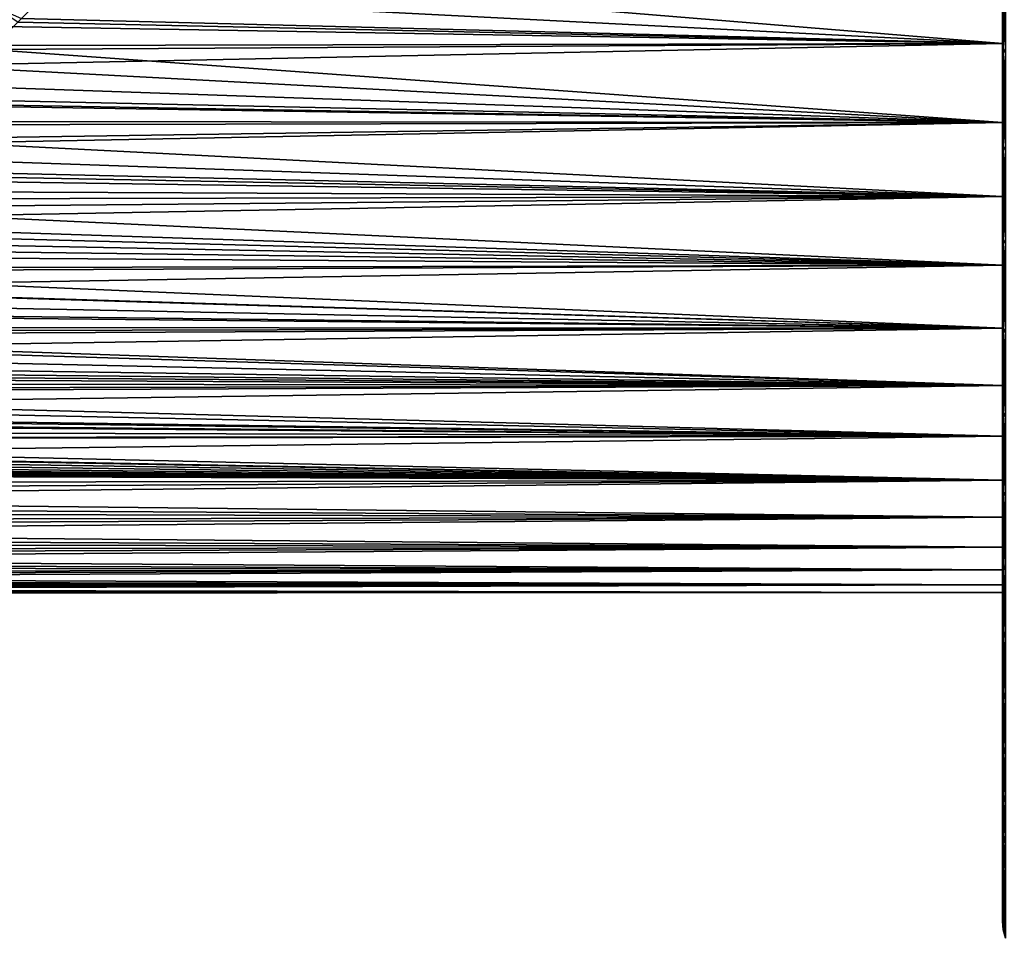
# Model space of a CAD drawing. Header units: metres. Extents: x -61 to 49, y -32 to 32.
# Tile 28 of 256: x -9.48 to 0.02, y -15.83 to -6.96. Entities that reach past the tile are written whole.
import ezdxf

# ---------------------------------------------------------------- set-up
doc = ezdxf.new("R2010")
doc.units = ezdxf.units.M
doc.layers.add('solid_K_27_40_10_000Y34', color=7, linetype='CONTINUOUS')

msp = doc.modelspace()

# ---------------------------------------------------------------- linework, layer by layer
at = {"layer": 'solid_K_27_40_10_000Y34'}
for points in [[(0, 9.38174, -12.541321), (0, -9.381701, -12.541349), (0, 0, -12.5)], [(0, 9.38174, -12.541321), (0, 8.928278, -12.868073), (0, -9.381701, -12.541349)], [(0, -9.38174, 12.541321), (0, 9.381701, 12.541349), (0, 0, 12.5)], [(0, -8.928278, 12.868073), (0, 8.928239, 12.868101), (0, 9.381701, 12.541349)], [(0, -9.38174, 12.541321), (0, -8.928278, 12.868073), (0, 9.381701, 12.541349)], [(0, 8.928278, -12.868073), (0, -8.928239, -12.868101), (0, -9.381701, -12.541349)], [(0, 8.928278, -12.868073), (0, 8.463481, -13.178439), (0, -8.928239, -12.868101)], [(0, -8.463481, 13.178439), (0, 8.46344, 13.178466), (0, 8.928239, 12.868101)], [(0, -8.928278, 12.868073), (0, -8.463481, 13.178439), (0, 8.928239, 12.868101)], [(0, 8.463481, -13.178439), (0, -8.46344, -13.178466), (0, -8.928239, -12.868101)], [(0, 8.463481, -13.178439), (0, 7.987919, -13.471994), (0, -8.46344, -13.178466)], [(0, -7.987919, 13.471994), (0, 7.987875, 13.47202), (0, 8.46344, 13.178466)], [(0, -8.463481, 13.178439), (0, -7.987919, 13.471994), (0, 8.46344, 13.178466)], [(0, 7.987919, -13.471994), (0, -7.987875, -13.47202), (0, -8.46344, -13.178466)], [(0, 7.987919, -13.471994), (0, 7.502214, -13.748403), (0, -7.987875, -13.47202)], [(0, -7.502214, 13.748403), (0, 7.502169, 13.748426), (0, 7.987875, 13.47202)], [(0, -7.987919, 13.471994), (0, -7.502214, 13.748403), (0, 7.987875, 13.47202)], [(0, 7.502214, -13.748403), (0, -7.502169, -13.748426), (0, -7.987875, -13.47202)], [(0, 7.502214, -13.748403), (0, 7.006964, -14.007281), (0, -7.502169, -13.748426)], [(0, -7.006964, 14.007281), (0, 7.006917, 14.007305), (0, 7.502169, 13.748426)], [(0, -7.502214, 13.748403), (0, -7.006964, 14.007281), (0, 7.502169, 13.748426)], [(0, 7.006964, -14.007281), (0, -7.006917, -14.007305), (0, -7.502169, -13.748426)], [(0, 7.006964, -14.007281), (0, 6.502815, -14.248339), (0, -7.006917, -14.007305)], [(0, -7.006964, 14.007281), (0, -6.502815, 14.248339), (0, 7.006917, 14.007305)], [(0, 6.502815, -14.248339), (0, -6.502767, -14.248362), (0, -7.006917, -14.007305)], [(0, -9.82323, -12.198591), (0, -0.956846, -12.463324), (0, 0, -12.5)], [(0, -9.381701, -12.541349), (0, -9.82323, -12.198591), (0, 0, -12.5)], [(0, -9.38174, 12.541321), (0, 0, 12.5), (0, -0.956846, 12.463324)], [(0, -9.38174, 12.541321), (0, -0.956846, 12.463324), (0, -1.90808, 12.353511)], [(0, -9.82323, -12.198591), (0, -1.90808, -12.353511), (0, -0.956846, -12.463324)], [(0, -9.823266, 12.198563), (0, -1.90808, 12.353511), (0, -2.848119, 12.171204)], [(0, -9.823266, 12.198563), (0, -9.38174, 12.541321), (0, -1.90808, 12.353511)], [(0, -9.82323, -12.198591), (0, -2.848119, -12.171204), (0, -1.90808, -12.353511)], [(0, -9.823266, 12.198563), (0, -2.848119, 12.171204), (0, -3.771448, 11.917473)], [(0, -10.252283, -11.84029), (0, -3.771448, -11.917473), (0, -2.848119, -12.171204)], [(0, -9.82323, -12.198591), (0, -10.252283, -11.84029), (0, -2.848119, -12.171204)], [(0, -10.252317, 11.840261), (0, -3.771448, 11.917473), (0, -4.672647, 11.593805)], [(0, -10.252317, 11.840261), (0, -9.823266, 12.198563), (0, -3.771448, 11.917473)], [(0, -10.252283, -11.84029), (0, -4.672647, -11.593805), (0, -3.771448, -11.917473)], [(0, -10.668324, 11.466837), (0, -4.672647, 11.593805), (0, -5.546428, 11.202102)], [(0, -10.668324, 11.466837), (0, -10.252317, 11.840261), (0, -4.672647, 11.593805)], [(0, -10.668292, -11.466866), (0, -5.546428, -11.202102), (0, -4.672647, -11.593805)], [(0, -10.252283, -11.84029), (0, -10.668292, -11.466866), (0, -4.672647, -11.593805)], [(0, -11.070777, 11.078794), (0, -5.546428, 11.202102), (0, -6.387662, 10.744659)], [(0, -11.070777, 11.078794), (0, -10.668324, 11.466837), (0, -5.546428, 11.202102)], [(0, -11.070748, -11.078822), (0, -6.387662, -10.744659), (0, -5.546428, -11.202102)], [(0, -10.668292, -11.466866), (0, -11.070748, -11.078822), (0, -5.546428, -11.202102)], [(0.007207, -6.273502, -14.443049), (0.007207, -7.244505, -13.98126), (0, -6.502767, -14.248362)], [(0.007207, -6.273502, 14.443049), (0, -6.502815, 14.248339), (0, -7.006964, 14.007281)], [(0.007207, -7.244505, 13.98126), (0.007207, -6.273502, 14.443049), (0, -7.006964, 14.007281)], [(0.028647, -7.282335, -14.054269), (0.007207, -7.244505, -13.98126), (0.007207, -6.273502, -14.443049)], [(0.028647, -6.306261, -14.518469), (0.028647, -7.282335, -14.054269), (0.007207, -6.273502, -14.443049)], [(0.028647, -6.306261, 14.518469), (0.007207, -6.273502, 14.443049), (0.007207, -7.244505, 13.98126)], [(0.028647, -7.282335, 14.054269), (0.028647, -6.306261, 14.518469), (0.007207, -7.244505, 13.98126)], [(-21, -6.835874, 10.46522), (0, -7.191413, 10.224162), (0, -6.387662, 10.744659)], [(-9.240914, -6.718451, -10.540988), (-8.99493, -6.451271, -10.706592), (0, -7.191413, -10.224162)], [(-8.99493, -6.451271, -10.706592), (0, -6.387662, -10.744659), (0, -7.191413, -10.224162)], [(0, -11.459137, 10.676594), (0, -6.387662, 10.744659), (0, -7.191413, 10.224162)], [(0, -11.459137, 10.676594), (0, -11.070777, 11.078794), (0, -6.387662, 10.744659)], [(0, -11.832908, -10.260802), (0, -7.191413, -10.224162), (0, -6.387662, -10.744659)], [(0, -11.45911, -10.676622), (0, -11.832908, -10.260802), (0, -6.387662, -10.744659)], [(0, -11.070748, -11.078822), (0, -11.45911, -10.676622), (0, -6.387662, -10.744659)], [(0.007207, -7.244505, -13.98126), (0, -7.006917, -14.007305), (0, -6.502767, -14.248362)], [(-9.466113, -6.949863, -10.38987), (-9.240914, -6.718451, -10.540988), (0, -7.191413, -10.224162)], [(-21, -6.835874, 10.46522), (-21, -7.234381, 10.193809), (0, -7.191413, 10.224162)], [(-9.739439, -6.83159, -10.48524), (-9.466113, -6.949863, -10.38987), (-9.501253, -6.984923, -10.366332)], [(-9.776498, -7.250002, -10.182704), (-9.501253, -6.984923, -10.366332), (0, -7.191413, -10.224162)], [(-9.501253, -6.984923, -10.366332), (-9.466113, -6.949863, -10.38987), (0, -7.191413, -10.224162)], [(0.007207, -7.244505, -13.98126), (0, -7.502169, -13.748426), (0, -7.006917, -14.007305)], [(0.007207, -7.244505, 13.98126), (0, -7.006964, 14.007281), (0, -7.502214, 13.748403)], [(-21, -7.622125, 9.90723), (0, -7.952963, 9.643664), (0, -7.191413, 10.224162)], [(-21, -7.234381, 10.193809), (-21, -7.622125, 9.90723), (0, -7.191413, 10.224162)], [(-9.776498, -7.250002, -10.182704), (0, -7.191413, -10.224162), (0, -7.952963, -9.643664)], [(0, -12.191654, 9.831838), (0, -7.191413, 10.224162), (0, -7.952963, 9.643664)], [(0, -11.832932, 10.260775), (0, -11.459137, 10.676594), (0, -7.191413, 10.224162)], [(0, -12.191654, 9.831838), (0, -11.832932, 10.260775), (0, -7.191413, 10.224162)], [(0, -12.191633, -9.831864), (0, -7.952963, -9.643664), (0, -7.191413, -10.224162)], [(0, -11.832908, -10.260802), (0, -12.191633, -9.831864), (0, -7.191413, -10.224162)], [(-9.968837, -7.425543, -10.055412), (-9.776498, -7.250002, -10.182704), (0, -7.952963, -9.643664)], [(0.007207, -7.244505, -13.98126), (0.007207, -8.181731, -13.454285), (0, -7.502169, -13.748426)], [(0.007207, -7.244505, 13.98126), (0, -7.502214, 13.748403), (0, -7.987919, 13.471994)], [(0.007207, -8.181731, 13.454285), (0.007207, -7.244505, 13.98126), (0, -7.987919, 13.471994)], [(0.028647, -8.224456, -13.524541), (0.007207, -8.181731, -13.454285), (0.007207, -7.244505, -13.98126)], [(0.028647, -7.282335, -14.054269), (0.028647, -8.224456, -13.524541), (0.007207, -7.244505, -13.98126)], [(0.028647, -7.282335, 14.054269), (0.007207, -7.244505, 13.98126), (0.007207, -8.181731, 13.454285)], [(0.028647, -8.224456, 13.524541), (0.028647, -7.282335, 14.054269), (0.007207, -8.181731, 13.454285)], [(-10.168174, -7.600256, -9.924017), (-9.968837, -7.425543, -10.055412), (0, -7.952963, -9.643664)], [(0.007207, -8.181731, -13.454285), (0, -7.987875, -13.47202), (0, -7.502169, -13.748426)], [(-10.320424, -7.729172, -9.823945), (-10.168174, -7.600256, -9.924017), (0, -7.952963, -9.643664)], [(-21, -7.622125, 9.90723), (-21, -7.998529, 9.605911), (0, -7.952963, 9.643664)], [(-10.587692, -7.946193, -9.64925), (-10.374415, -7.77396, -9.788542), (0, -7.952963, -9.643664)], [(-10.374415, -7.77396, -9.788542), (-10.320424, -7.729172, -9.823945), (0, -7.952963, -9.643664)], [(-21, -8.363032, 9.290301), (0, -8.667844, 9.006574), (0, -7.952963, 9.643664)], [(-21, -7.998529, 9.605911), (-21, -8.363032, 9.290301), (0, -7.952963, 9.643664)], [(-10.808138, -8.116514, -9.50643), (-10.587692, -7.946193, -9.64925), (0, -7.952963, -9.643664)], [(-10.808138, -8.116514, -9.50643), (0, -7.952963, -9.643664), (0, -8.667844, -9.006574)], [(0, -12.534871, 9.390355), (0, -7.952963, 9.643664), (0, -8.667844, 9.006574)], [(0, -12.534871, 9.390355), (0, -12.191654, 9.831838), (0, -7.952963, 9.643664)], [(0, -12.534853, -9.39038), (0, -8.667844, -9.006574), (0, -7.952963, -9.643664)], [(0, -12.191633, -9.831864), (0, -12.534853, -9.39038), (0, -7.952963, -9.643664)], [(0.007207, -8.181731, -13.454285), (0, -8.46344, -13.178466), (0, -7.987875, -13.47202)], [(0.007207, -8.181731, 13.454285), (0, -7.987919, 13.471994), (0, -8.463481, 13.178439)], [(-11.035962, -8.285018, -9.359941), (-10.808138, -8.116514, -9.50643), (0, -8.667844, -9.006574)], [(0.007207, -8.181731, -13.454285), (0.007207, -9.080811, -12.864578), (0, -8.46344, -13.178466)], [(0.007207, -8.181731, 13.454285), (0, -8.463481, 13.178439), (0, -8.928278, 12.868073)], [(0.007207, -9.080811, 12.864578), (0.007207, -8.181731, 13.454285), (0, -8.928278, 12.868073)], [(0.028647, -9.12823, -12.931755), (0.007207, -9.080811, -12.864578), (0.007207, -8.181731, -13.454285)], [(0.028647, -8.224456, -13.524541), (0.028647, -9.12823, -12.931755), (0.007207, -8.181731, -13.454285)], [(0.028647, -8.224456, 13.524541), (0.007207, -8.181731, 13.454285), (0.007207, -9.080811, 12.864578)], [(0.028647, -9.12823, 12.931755), (0.028647, -8.224456, 13.524541), (0.007207, -9.080811, 12.864578)], [(-11.21059, -8.409631, -9.248141), (-11.035962, -8.285018, -9.359941), (0, -8.667844, -9.006574)], [(-21, -8.363032, 9.290301), (-21, -8.715093, 8.960868), (0, -8.667844, 9.006574)], [(-11.513271, -8.616458, -9.055753), (-11.271135, -8.451926, -9.209502), (0, -8.667844, -9.006574)], [(-11.271135, -8.451926, -9.209502), (-11.21059, -8.409631, -9.248141), (0, -8.667844, -9.006574)], [(0.007207, -9.080811, -12.864578), (0, -8.928239, -12.868101), (0, -8.46344, -13.178466)], [(-11.761983, -8.777858, -8.899394), (-11.513271, -8.616458, -9.055753), (0, -8.667844, -9.006574)], [(-21, -9.054187, 8.618103), (0, -9.331859, 8.316627), (0, -8.667844, 9.006574)], [(-21, -8.715093, 8.960868), (-21, -9.054187, 8.618103), (0, -8.667844, 9.006574)], [(-11.761983, -8.777858, -8.899394), (0, -8.667844, -9.006574), (0, -9.331859, -8.316627)], [(0, -12.862112, 8.936865), (0, -8.667844, 9.006574), (0, -9.331859, 8.316627)], [(0, -12.862112, 8.936865), (0, -12.534871, 9.390355), (0, -8.667844, 9.006574)], [(0, -13.172972, -8.471988), (0, -9.331859, -8.316627), (0, -8.667844, -9.006574)], [(0, -12.862096, -8.936888), (0, -13.172972, -8.471988), (0, -8.667844, -9.006574)], [(0, -12.534853, -9.39038), (0, -12.862096, -8.936888), (0, -8.667844, -9.006574)], [(-12.017281, -8.935846, -8.740746), (-11.761983, -8.777858, -8.899394), (0, -9.331859, -8.316627)], [(0.007207, -9.080811, -12.864578), (0, -9.381701, -12.541349), (0, -8.928239, -12.868101)], [(0.007207, -9.080811, 12.864578), (0, -8.928278, 12.868073), (0, -9.38174, 12.541321)], [(-12.280163, -9.091421, -8.578815), (-12.139568, -9.009089, -8.665236), (0, -9.331859, -8.316627)], [(-12.139568, -9.009089, -8.665236), (-12.017281, -8.935846, -8.740746), (0, -9.331859, -8.316627)], [(-21, -9.054187, 8.618103), (-21, -9.37981, 8.262516), (0, -9.331859, 8.316627)], [(-12.549408, -9.243577, -8.414647), (-12.280163, -9.091421, -8.578815), (0, -9.331859, -8.316627)], [(0.007207, -9.080811, -12.864578), (0.007207, -9.937551, -12.214891), (0, -9.381701, -12.541349)], [(0.007207, -9.080811, 12.864578), (0, -9.38174, 12.541321), (0, -9.823266, 12.198563)], [(0.007207, -9.937551, 12.214891), (0.007207, -9.080811, 12.864578), (0, -9.823266, 12.198563)], [(0.028647, -9.989444, -12.278676), (0.007207, -9.937551, -12.214891), (0.007207, -9.080811, -12.864578)], [(0.028647, -9.12823, -12.931755), (0.028647, -9.989444, -12.278676), (0.007207, -9.080811, -12.864578)], [(0.028647, -9.12823, 12.931755), (0.007207, -9.080811, 12.864578), (0.007207, -9.937551, 12.214891)], [(0.028647, -9.989444, 12.278676), (0.028647, -9.12823, 12.931755), (0.007207, -9.937551, 12.214891)], [(-12.823537, -9.391147, -8.249628), (-12.549408, -9.243577, -8.414647), (0, -9.331859, -8.316627)], [(-21, -9.691478, 7.894635), (0, -9.941111, 7.577873), (0, -9.331859, 8.316627)], [(-21, -9.37981, 8.262516), (-21, -9.691478, 7.894635), (0, -9.331859, 8.316627)], [(-13.101318, -9.533206, -8.085047), (-12.823537, -9.391147, -8.249628), (0, -9.941111, -7.577873)], [(-12.823537, -9.391147, -8.249628), (0, -9.331859, -8.316627), (0, -9.941111, -7.577873)], [(0, -13.467063, 7.996229), (0, -9.331859, 8.316627), (0, -9.941111, 7.577873)], [(0, -13.172986, 8.471966), (0, -12.862112, 8.936865), (0, -9.331859, 8.316627)], [(0, -13.467063, 7.996229), (0, -13.172986, 8.471966), (0, -9.331859, 8.316627)], [(0, -13.467051, -7.99625), (0, -9.941111, -7.577873), (0, -9.331859, -8.316627)], [(0, -13.172972, -8.471988), (0, -13.467051, -7.99625), (0, -9.331859, -8.316627)], [(0.007207, -9.937551, -12.214891), (0, -9.82323, -12.198591), (0, -9.381701, -12.541349)], [(-13.385197, -9.671249, -7.919403), (-13.112964, -9.539005, -8.078204), (0, -9.941111, -7.577873)], [(-13.112964, -9.539005, -8.078204), (-13.101318, -9.533206, -8.085047), (0, -9.941111, -7.577873)], [(-21, -9.691478, 7.894635), (-21, -9.988726, 7.515009), (0, -9.941111, 7.577873)], [(-13.673949, -9.80479, -7.753458), (-13.385197, -9.671249, -7.919403), (0, -9.941111, -7.577873)], [(-13.964673, -9.932457, -7.589223), (-13.673949, -9.80479, -7.753458), (0, -9.941111, -7.577873)], [(0.007207, -9.937551, -12.214891), (0, -10.252283, -11.84029), (0, -9.82323, -12.198591)], [(0.007207, -9.937551, 12.214891), (0, -9.823266, 12.198563), (0, -10.252317, 11.840261)], [(-21, -10.271112, 7.124201), (0, -10.492024, 6.794649), (0, -9.941111, 7.577873)], [(-21, -9.988726, 7.515009), (-21, -10.271112, 7.124201), (0, -9.941111, 7.577873)], [(-14.14055, -10.006421, -7.491432), (-13.964673, -9.932457, -7.589223), (0, -9.941111, -7.577873)], [(-14.14055, -10.006421, -7.491432), (0, -9.941111, -7.577873), (0, -10.492024, -6.794649)], [(0.007207, -9.937551, -12.214891), (0.007207, -10.747958, -11.508253), (0, -10.252283, -11.84029)], [(0.007207, -9.937551, 12.214891), (0, -10.252317, 11.840261), (0, -10.668324, 11.466837)], [(0.007207, -10.747958, 11.508253), (0.007207, -9.937551, 12.214891), (0, -10.668324, 11.466837)], [(0, -13.743997, 7.510282), (0, -9.941111, 7.577873), (0, -10.492024, 6.794649)], [(0, -13.743997, 7.510282), (0, -13.467063, 7.996229), (0, -9.941111, 7.577873)], [(0, -14.003388, -7.014741), (0, -10.492024, -6.794649), (0, -9.941111, -7.577873)], [(0, -13.743986, -7.510301), (0, -14.003388, -7.014741), (0, -9.941111, -7.577873)], [(0, -13.467051, -7.99625), (0, -13.743986, -7.510301), (0, -9.941111, -7.577873)], [(0.028647, -10.804083, -11.568348), (0.007207, -10.747958, -11.508253), (0.007207, -9.937551, -12.214891)], [(0.028647, -9.989444, -12.278676), (0.028647, -10.804083, -11.568348), (0.007207, -9.937551, -12.214891)], [(0.028647, -9.989444, 12.278676), (0.007207, -9.937551, 12.214891), (0.007207, -10.747958, 11.508253)], [(-14.544847, -10.16713, -7.271827), (-14.254462, -10.053007, -7.428799), (0, -10.492024, -6.794649)], [(-14.254462, -10.053007, -7.428799), (-14.14055, -10.006421, -7.491432), (0, -10.492024, -6.794649)], [(0.028647, -10.804083, 11.568348), (0.028647, -9.989444, 12.278676), (0.007207, -10.747958, 11.508253)], [(-14.837009, -10.275657, -7.117645), (-14.544847, -10.16713, -7.271827), (0, -10.492024, -6.794649)], [(0.007207, -10.747958, -11.508253), (0, -10.668292, -11.466866), (0, -10.252283, -11.84029)], [(-21, -10.271112, 7.124201), (-21, -10.538218, 6.722795), (0, -10.492024, 6.794649)], [(-15.127526, -10.377713, -6.968003), (-14.837009, -10.275657, -7.117645), (0, -10.492024, -6.794649)], [(-15.41297, -10.472511, -6.824699), (-15.241057, -10.416061, -6.910547), (0, -10.492024, -6.794649)], [(-15.241057, -10.416061, -6.910547), (-15.127526, -10.377713, -6.968003), (0, -10.492024, -6.794649)], [(-21, -10.789644, 6.311385), (0, -10.981367, 5.971549), (0, -10.492024, 6.794649)], [(-21, -10.538218, 6.722795), (-21, -10.789644, 6.311385), (0, -10.492024, 6.794649)], [(-15.69171, -10.559752, -6.688918), (-15.41297, -10.472511, -6.824699), (0, -10.492024, -6.794649)], [(-15.69171, -10.559752, -6.688918), (0, -10.492024, -6.794649), (0, -10.981367, -5.971549)], [(0, -14.244966, 6.510203), (0, -10.492024, 6.794649), (0, -10.981367, 5.971549)], [(0, -14.003397, 7.014723), (0, -13.743997, 7.510282), (0, -10.492024, 6.794649)], [(0, -14.244966, 6.510203), (0, -14.003397, 7.014723), (0, -10.492024, 6.794649)], [(0, -14.468349, -5.997363), (0, -10.981367, -5.971549), (0, -10.492024, -6.794649)], [(0, -14.244958, -6.51022), (0, -14.468349, -5.997363), (0, -10.492024, -6.794649)], [(0, -14.003388, -7.014741), (0, -14.244958, -6.51022), (0, -10.492024, -6.794649)], [(-16.368917, -10.749823, -6.378974), (-15.96641, -10.6404, -6.559869), (0, -10.981367, -5.971549)], [(-15.96641, -10.6404, -6.559869), (-15.69171, -10.559752, -6.688918), (0, -10.981367, -5.971549)], [(0.007207, -10.747958, -11.508253), (0, -11.070748, -11.078822), (0, -10.668292, -11.466866)], [(0.007207, -10.747958, 11.508253), (0, -10.668324, 11.466837), (0, -11.070777, 11.078794)], [(-21, -10.789644, 6.311385), (-21, -11.025017, 5.890586), (0, -10.981367, 5.971549)], [(-16.756765, -10.846241, -6.213619), (-16.455553, -10.772108, -6.341269), (0, -10.981367, -5.971549)], [(-16.455553, -10.772108, -6.341269), (-16.368917, -10.749823, -6.378974), (0, -10.981367, -5.971549)], [(0.007207, -10.747958, -11.508253), (0.007207, -11.508253, -10.747958), (0, -11.070748, -11.078822)], [(0.007207, -11.508253, 10.747958), (0.007207, -10.747958, 11.508253), (0, -11.070777, 11.078794)], [(0.028647, -11.568348, -10.804083), (0.007207, -11.508253, -10.747958), (0.007207, -10.747958, -11.508253)], [(0.028647, -10.804083, -11.568348), (0.028647, -11.568348, -10.804083), (0.007207, -10.747958, -11.508253)], [(0.028647, -10.804083, 11.568348), (0.007207, -10.747958, 11.508253), (0.007207, -11.508253, 10.747958)], [(0.028647, -11.568348, 10.804083), (0.028647, -10.804083, 11.568348), (0.007207, -11.508253, 10.747958)], [(-17.129749, -10.929933, -6.065194), (-16.756765, -10.846241, -6.213619), (0, -10.981367, -5.971549)], [(-21, -11.243987, 5.461022), (0, -11.406266, 5.113404), (0, -10.981367, 5.971549)], [(-21, -11.025017, 5.890586), (-21, -11.243987, 5.461022), (0, -10.981367, 5.971549)], [(-17.8353, -11.066063, -5.813111), (-17.489094, -11.002617, -5.93232), (0, -11.406266, -5.113404)], [(-17.489094, -11.002617, -5.93232), (-17.129749, -10.929933, -6.065194), (0, -10.981367, -5.971549)], [(-17.489094, -11.002617, -5.93232), (0, -10.981367, -5.971549), (0, -11.406266, -5.113404)], [(0, -14.673313, 5.476828), (0, -10.981367, 5.971549), (0, -11.406266, 5.113404)], [(0, -14.468355, 5.997348), (0, -14.244966, 6.510203), (0, -10.981367, 5.971549)], [(0, -14.673313, 5.476828), (0, -14.468355, 5.997348), (0, -10.981367, 5.971549)], [(0, -14.673308, -5.476842), (0, -11.406266, -5.113404), (0, -10.981367, -5.971549)], [(0, -14.468349, -5.997363), (0, -14.673308, -5.476842), (0, -10.981367, -5.971549)], [(-18.167561, -11.120101, -5.709058), (-17.897421, -11.076682, -5.792851), (0, -11.406266, -5.113404)], [(-17.897421, -11.076682, -5.792851), (-17.8353, -11.066063, -5.813111), (0, -11.406266, -5.113404)], [(0.007207, -11.508253, -10.747958), (0, -11.45911, -10.676622), (0, -11.070748, -11.078822)], [(0.007207, -11.508253, 10.747958), (0, -11.070777, 11.078794), (0, -11.459137, 10.676594)], [(-19.096897, -11.238753, -5.471784), (-18.79808, -11.205909, -5.538736), (0, -11.406266, -5.113404)], [(-18.79808, -11.205909, -5.538736), (-18.487907, -11.166247, -5.618268), (0, -11.406266, -5.113404)], [(-18.487907, -11.166247, -5.618268), (-18.167561, -11.120101, -5.709058), (0, -11.406266, -5.113404)], [(-21, -11.243987, 5.461022), (-21, -11.446227, 5.023334), (0, -11.406266, 5.113404)], [(-20.214371, -11.31885, -5.304115), (-19.944731, -11.305721, -5.332042), (0, -11.406266, -5.113404)], [(-19.944731, -11.305721, -5.332042), (-19.669968, -11.288384, -5.368648), (0, -11.406266, -5.113404)], [(-19.669968, -11.288384, -5.368648), (-19.386999, -11.265969, -5.415527), (0, -11.406266, -5.113404)], [(-19.386999, -11.265969, -5.415527), (-19.096897, -11.238753, -5.471784), (0, -11.406266, -5.113404)], [(-21, -11.335403, -5.268645), (-20.742598, -11.333806, -5.27208), (0, -11.406266, -5.113404)], [(-21, -11.530157, -4.827574), (-21, -11.335403, -5.268645), (0, -11.406266, -5.113404)], [(-20.742598, -11.333806, -5.27208), (-20.618309, -11.331668, -5.276675), (0, -11.406266, -5.113404)], [(-20.618309, -11.331668, -5.276675), (-20.480711, -11.328295, -5.283913), (0, -11.406266, -5.113404)], [(-20.480711, -11.328295, -5.283913), (-20.214371, -11.31885, -5.304115), (0, -11.406266, -5.113404)], [(-21, -11.631438, 4.578171), (0, -11.764227, 4.225251), (0, -11.406266, 5.113404)], [(-21, -11.446227, 5.023334), (-21, -11.631438, 4.578171), (0, -11.406266, 5.113404)], [(-21, -11.530157, -4.827574), (0, -11.406266, -5.113404), (0, -11.764227, -4.225251)], [(0, -14.859541, 4.949293), (0, -11.406266, 5.113404), (0, -11.764227, 4.225251)], [(0, -14.859541, 4.949293), (0, -14.673313, 5.476828), (0, -11.406266, 5.113404)], [(0, -15.026831, -4.415441), (0, -11.764227, -4.225251), (0, -11.406266, -5.113404)], [(0, -14.859537, -4.949306), (0, -15.026831, -4.415441), (0, -11.406266, -5.113404)], [(0, -14.673308, -5.476842), (0, -14.859537, -4.949306), (0, -11.406266, -5.113404)], [(0.007207, -12.214891, -9.937551), (0, -11.832908, -10.260802), (0, -11.45911, -10.676622)], [(0.007207, -11.508253, -10.747958), (0.007207, -12.214891, -9.937551), (0, -11.45911, -10.676622)], [(0.007207, -11.508253, 10.747958), (0, -11.459137, 10.676594), (0, -11.832932, 10.260775)], [(-21, -11.707756, -4.379321), (-21, -11.530157, -4.827574), (0, -11.764227, -4.225251)], [(0.007207, -12.214891, 9.937551), (0.007207, -11.508253, 10.747958), (0, -11.832932, 10.260775)], [(0.028647, -12.278676, -9.989444), (0.007207, -12.214891, -9.937551), (0.007207, -11.508253, -10.747958)], [(0.028647, -11.568348, -10.804083), (0.028647, -12.278676, -9.989444), (0.007207, -11.508253, -10.747958)], [(0.028647, -11.568348, 10.804083), (0.007207, -11.508253, 10.747958), (0.007207, -12.214891, 9.937551)], [(0.028647, -12.278676, 9.989444), (0.028647, -11.568348, 10.804083), (0.007207, -12.214891, 9.937551)], [(-21, -11.631438, 4.578171), (-21, -11.799343, 4.126197), (0, -11.764227, 4.225251)], [(-21, -11.867936, -3.924551), (-21, -11.707756, -4.379321), (0, -11.764227, -4.225251)], [(-21, -11.949693, 3.668084), (0, -12.053151, 3.312301), (0, -11.764227, 4.225251)], [(-21, -11.799343, 4.126197), (-21, -11.949693, 3.668084), (0, -11.764227, 4.225251)], [(-21, -11.867936, -3.924551), (0, -11.764227, -4.225251), (0, -12.053151, -3.312301)], [(0, -15.17494, 3.875909), (0, -11.764227, 4.225251), (0, -12.053151, 3.312301)], [(0, -15.026834, 4.41543), (0, -14.859541, 4.949293), (0, -11.764227, 4.225251)], [(0, -15.17494, 3.875909), (0, -15.026834, 4.41543), (0, -11.764227, 4.225251)], [(0, -15.303701, -3.33144), (0, -12.053151, -3.312301), (0, -11.764227, -4.225251)], [(0, -15.174937, -3.87592), (0, -15.303701, -3.33144), (0, -11.764227, -4.225251)], [(0, -15.026831, -4.415441), (0, -15.174937, -3.87592), (0, -11.764227, -4.225251)], [(-21, -12.010458, -3.463943), (-21, -11.867936, -3.924551), (0, -12.053151, -3.312301)], [(0.007207, -12.214891, -9.937551), (0, -12.191633, -9.831864), (0, -11.832908, -10.260802)], [(0.007207, -12.214891, 9.937551), (0, -11.832932, 10.260775), (0, -12.191654, 9.831838)], [(-21, -11.949693, 3.668084), (-21, -12.082264, 3.204513), (0, -12.053151, 3.312301)], [(-21, -12.135111, -2.998181), (-21, -12.010458, -3.463943), (0, -12.053151, -3.312301)], [(-21, -12.196858, 2.736175), (0, -12.27134, 2.379913), (0, -12.053151, 3.312301)], [(-21, -12.082264, 3.204513), (-21, -12.196858, 2.736175), (0, -12.053151, 3.312301)], [(-21, -12.135111, -2.998181), (0, -12.053151, -3.312301), (0, -12.27134, -2.379913)], [(0, -15.412922, 2.782683), (0, -12.053151, 3.312301), (0, -12.27134, 2.379913)], [(0, -15.303703, 3.331431), (0, -15.17494, 3.875909), (0, -12.053151, 3.312301)], [(0, -15.412922, 2.782683), (0, -15.303703, 3.331431), (0, -12.053151, 3.312301)], [(0, -15.41292, -2.782691), (0, -12.27134, -2.379913), (0, -12.053151, -3.312301)], [(0, -15.303701, -3.33144), (0, -15.41292, -2.782691), (0, -12.053151, -3.312301)], [(-21, -12.241709, -2.527958), (-21, -12.135111, -2.998181), (0, -12.27134, -2.379913)], [(-21, -12.196858, 2.736175), (-21, -12.293305, 2.263766), (0, -12.27134, 2.379913)], [(-21, -12.330093, -2.053974), (-21, -12.241709, -2.527958), (0, -12.27134, -2.379913)], [(0.007207, -12.864578, -9.080811), (0, -12.534853, -9.39038), (0, -12.191633, -9.831864)], [(0.007207, -12.214891, -9.937551), (0.007207, -12.864578, -9.080811), (0, -12.191633, -9.831864)], [(0.007207, -12.214891, 9.937551), (0, -12.191654, 9.831838), (0, -12.534871, 9.390355)], [(0.007207, -12.864578, 9.080811), (0.007207, -12.214891, 9.937551), (0, -12.534871, 9.390355)], [(0.028647, -12.931755, -9.12823), (0.007207, -12.864578, -9.080811), (0.007207, -12.214891, -9.937551)], [(0.028647, -12.278676, -9.989444), (0.028647, -12.931755, -9.12823), (0.007207, -12.214891, -9.937551)], [(0.028647, -12.278676, 9.989444), (0.007207, -12.214891, 9.937551), (0.007207, -12.864578, 9.080811)], [(-21, -12.371463, 1.787988), (0, -12.417516, 1.433558), (0, -12.27134, 2.379913)], [(-21, -12.293305, 2.263766), (-21, -12.371463, 1.787988), (0, -12.27134, 2.379913)], [(-21, -12.330093, -2.053974), (0, -12.27134, -2.379913), (0, -12.417516, -1.433558)], [(-21, -12.400132, -1.576934), (-21, -12.330093, -2.053974), (0, -12.417516, -1.433558)], [(0, -15.502491, 2.23037), (0, -12.27134, 2.379913), (0, -12.417516, 1.433558)], [(0, -15.502491, 2.23037), (0, -15.412922, 2.782683), (0, -12.27134, 2.379913)], [(0, -15.572257, -1.67517), (0, -12.417516, -1.433558), (0, -12.27134, -2.379913)], [(0, -15.50249, -2.230377), (0, -15.572257, -1.67517), (0, -12.27134, -2.379913)], [(0, -15.41292, -2.782691), (0, -15.50249, -2.230377), (0, -12.27134, -2.379913)], [(0.028647, -12.931755, 9.12823), (0.028647, -12.278676, 9.989444), (0.007207, -12.864578, 9.080811)], [(-21, -12.371463, 1.787988), (-21, -12.431213, 1.309551), (0, -12.417516, 1.433558)], [(-21, -12.451722, -1.097547), (-21, -12.400132, -1.576934), (0, -12.417516, -1.433558)], [(-21, -12.472469, 0.829165), (0, -12.490818, 0.478789), (0, -12.417516, 1.433558)], [(-21, -12.431213, 1.309551), (-21, -12.472469, 0.829165), (0, -12.417516, 1.433558)], [(-21, -12.451722, -1.097547), (0, -12.417516, -1.433558), (0, -12.490818, -0.478789)], [(0, -15.622169, 1.117856), (0, -12.417516, 1.433558), (0, -12.490818, 0.478789)], [(0, -15.572258, 1.675163), (0, -15.502491, 2.23037), (0, -12.417516, 1.433558)], [(0, -15.622169, 1.117856), (0, -15.572258, 1.675163), (0, -12.417516, 1.433558)], [(0, -15.652107, -0.5596), (0, -12.490818, -0.478789), (0, -12.417516, -1.433558)], [(0, -15.622169, -1.117863), (0, -15.652107, -0.5596), (0, -12.417516, -1.433558)], [(0, -15.572257, -1.67517), (0, -15.622169, -1.117863), (0, -12.417516, -1.433558)], [(-21, -12.484786, -0.616528), (-21, -12.451722, -1.097547), (0, -12.490818, -0.478789)], [(-21, -12.472469, 0.829165), (-21, -12.495168, 0.347545), (0, -12.490818, 0.478789)], [(-21, -12.499275, -0.134592), (-21, -12.484786, -0.616528), (0, -12.490818, -0.478789)], [(-21, -12.499275, -0.134592), (0, -12.490818, -0.478789), (0, -12.490818, 0.478789)], [(-21, -12.495168, 0.347545), (-21, -12.499275, -0.134592), (0, -12.490818, 0.478789)], [(0, -15.662112), (0, -12.490818, 0.478789), (0, -12.490818, -0.478789)], [(0, -15.652108, 0.559596), (0, -12.490818, 0.478789), (0, -15.662112)], [(0, -15.652108, 0.559596), (0, -15.622169, 1.117856), (0, -12.490818, 0.478789)], [(0, -15.652107, -0.5596), (0, -15.662112), (0, -12.490818, -0.478789)], [(0.007207, -12.864578, -9.080811), (0, -12.862096, -8.936888), (0, -12.534853, -9.39038)], [(0.007207, -12.864578, 9.080811), (0, -12.534871, 9.390355), (0, -12.862112, 8.936865)], [(0.007207, -13.454285, -8.181731), (0, -13.172972, -8.471988), (0, -12.862096, -8.936888)], [(0.007207, -12.864578, -9.080811), (0.007207, -13.454285, -8.181731), (0, -12.862096, -8.936888)], [(0.007207, -12.864578, 9.080811), (0, -12.862112, 8.936865), (0, -13.172986, 8.471966)], [(0.007207, -13.454285, 8.181731), (0.007207, -12.864578, 9.080811), (0, -13.172986, 8.471966)], [(0.028647, -13.524541, -8.224456), (0.007207, -13.454285, -8.181731), (0.007207, -12.864578, -9.080811)], [(0.028647, -12.931755, -9.12823), (0.028647, -13.524541, -8.224456), (0.007207, -12.864578, -9.080811)], [(0.028647, -12.931755, 9.12823), (0.007207, -12.864578, 9.080811), (0.007207, -13.454285, 8.181731)], [(0.028647, -13.524541, 8.224456), (0.028647, -12.931755, 9.12823), (0.007207, -13.454285, 8.181731)], [(0.007207, -13.454285, -8.181731), (0, -13.467051, -7.99625), (0, -13.172972, -8.471988)], [(0.007207, -13.454285, 8.181731), (0, -13.172986, 8.471966), (0, -13.467063, 7.996229)], [(0.007207, -13.454285, -8.181731), (0.007207, -13.98126, -7.244505), (0, -13.467051, -7.99625)], [(0.007207, -13.454285, 8.181731), (0, -13.467063, 7.996229), (0, -13.743997, 7.510282)], [(0.007207, -13.98126, 7.244505), (0.007207, -13.454285, 8.181731), (0, -13.743997, 7.510282)], [(0.007207, -13.98126, -7.244505), (0, -13.743986, -7.510301), (0, -13.467051, -7.99625)], [(0.028647, -14.054269, -7.282335), (0.007207, -13.98126, -7.244505), (0.007207, -13.454285, -8.181731)], [(0.028647, -13.524541, -8.224456), (0.028647, -14.054269, -7.282335), (0.007207, -13.454285, -8.181731)], [(0.028647, -13.524541, 8.224456), (0.007207, -13.454285, 8.181731), (0.007207, -13.98126, 7.244505)], [(0.028647, -14.054269, 7.282335), (0.028647, -13.524541, 8.224456), (0.007207, -13.98126, 7.244505)], [(0.007207, -13.98126, -7.244505), (0, -14.003388, -7.014741), (0, -13.743986, -7.510301)], [(0.007207, -13.98126, 7.244505), (0, -13.743997, 7.510282), (0, -14.003397, 7.014723)], [(0.007207, -13.98126, -7.244505), (0.007207, -14.443049, -6.273502), (0, -14.003388, -7.014741)], [(0.007207, -13.98126, 7.244505), (0, -14.003397, 7.014723), (0, -14.244966, 6.510203)], [(0.007207, -14.443049, 6.273502), (0.007207, -13.98126, 7.244505), (0, -14.244966, 6.510203)], [(0.007207, -14.443049, -6.273502), (0, -14.244958, -6.51022), (0, -14.003388, -7.014741)], [(0.028647, -14.518469, -6.306261), (0.007207, -14.443049, -6.273502), (0.007207, -13.98126, -7.244505)], [(0.028647, -14.054269, -7.282335), (0.028647, -14.518469, -6.306261), (0.007207, -13.98126, -7.244505)], [(0.028647, -14.054269, 7.282335), (0.007207, -13.98126, 7.244505), (0.007207, -14.443049, 6.273502)], [(0.028647, -14.518469, 6.306261), (0.028647, -14.054269, 7.282335), (0.007207, -14.443049, 6.273502)], [(0.007207, -14.443049, -6.273502), (0, -14.468349, -5.997363), (0, -14.244958, -6.51022)], [(0.007207, -14.443049, 6.273502), (0, -14.244966, 6.510203), (0, -14.468355, 5.997348)], [(0.007207, -14.443049, -6.273502), (0.007207, -14.837499, -5.273248), (0, -14.468349, -5.997363)], [(0.007207, -14.443049, 6.273502), (0, -14.468355, 5.997348), (0, -14.673313, 5.476828)], [(0.007207, -14.837499, 5.273248), (0.007207, -14.443049, 6.273502), (0, -14.673313, 5.476828)], [(0.007207, -14.837499, -5.273248), (0, -14.673308, -5.476842), (0, -14.468349, -5.997363)], [(0.028647, -14.914978, -5.300785), (0.007207, -14.837499, -5.273248), (0.007207, -14.443049, -6.273502)], [(0.028647, -14.518469, -6.306261), (0.028647, -14.914978, -5.300785), (0.007207, -14.443049, -6.273502)], [(0.028647, -14.518469, 6.306261), (0.007207, -14.443049, 6.273502), (0.007207, -14.837499, 5.273248)], [(0.028647, -14.914978, 5.300785), (0.028647, -14.518469, 6.306261), (0.007207, -14.837499, 5.273248)], [(0.007207, -14.837499, -5.273248), (0, -14.859537, -4.949306), (0, -14.673308, -5.476842)], [(0.007207, -14.837499, 5.273248), (0, -14.673313, 5.476828), (0, -14.859541, 4.949293)], [(0.007207, -14.837499, -5.273248), (0.007207, -15.162767, -4.248408), (0, -14.859537, -4.949306)], [(0.007207, -14.837499, 5.273248), (0, -14.859541, 4.949293), (0, -15.026834, 4.41543)], [(0.007207, -15.162767, 4.248408), (0.007207, -14.837499, 5.273248), (0, -15.026834, 4.41543)], [(0.007207, -15.162767, -4.248408), (0, -15.026831, -4.415441), (0, -14.859537, -4.949306)], [(0.028647, -15.241946, -4.270593), (0.007207, -15.162767, -4.248408), (0.007207, -14.837499, -5.273248)], [(0.028647, -14.914978, -5.300785), (0.028647, -15.241946, -4.270593), (0.007207, -14.837499, -5.273248)], [(0.028647, -14.914978, 5.300785), (0.007207, -14.837499, 5.273248), (0.007207, -15.162767, 4.248408)], [(0.028647, -15.241946, 4.270593), (0.028647, -14.914978, 5.300785), (0.007207, -15.162767, 4.248408)], [(0.007207, -15.162767, -4.248408), (0, -15.174937, -3.87592), (0, -15.026831, -4.415441)], [(0.007207, -15.162767, 4.248408), (0, -15.026834, 4.41543), (0, -15.17494, 3.875909)], [(0.007207, -15.162767, -4.248408), (0.007207, -15.417341, -3.20376), (0, -15.174937, -3.87592)], [(0.007207, -15.162767, 4.248408), (0, -15.17494, 3.875909), (0, -15.303703, 3.331431)], [(0.007207, -15.417341, 3.20376), (0.007207, -15.162767, 4.248408), (0, -15.303703, 3.331431)], [(0.007207, -15.417341, -3.20376), (0, -15.303701, -3.33144), (0, -15.174937, -3.87592)], [(0.028647, -15.497849, -3.22049), (0.007207, -15.417341, -3.20376), (0.007207, -15.162767, -4.248408)], [(0.028647, -15.241946, -4.270593), (0.028647, -15.497849, -3.22049), (0.007207, -15.162767, -4.248408)], [(0.028647, -15.241946, 4.270593), (0.007207, -15.162767, 4.248408), (0.007207, -15.417341, 3.20376)], [(0.028647, -15.497849, 3.22049), (0.028647, -15.241946, 4.270593), (0.007207, -15.417341, 3.20376)], [(0.007207, -15.417341, -3.20376), (0, -15.41292, -2.782691), (0, -15.303701, -3.33144)], [(0.007207, -15.417341, 3.20376), (0, -15.303703, 3.331431), (0, -15.412922, 2.782683)], [(0.007207, -15.600033, -2.144175), (0, -15.50249, -2.230377), (0, -15.41292, -2.782691)], [(0.007207, -15.417341, -3.20376), (0.007207, -15.600033, -2.144175), (0, -15.41292, -2.782691)], [(0.007207, -15.417341, 3.20376), (0, -15.412922, 2.782683), (0, -15.502491, 2.23037)], [(0.007207, -15.600033, 2.144175), (0.007207, -15.417341, 3.20376), (0, -15.502491, 2.23037)], [(0.028647, -15.681494, -2.155372), (0.007207, -15.600033, -2.144175), (0.007207, -15.417341, -3.20376)], [(0.028647, -15.497849, -3.22049), (0.028647, -15.681494, -2.155372), (0.007207, -15.417341, -3.20376)], [(0.028647, -15.497849, 3.22049), (0.007207, -15.417341, 3.20376), (0.007207, -15.600033, 2.144175)], [(0.007207, -15.600033, -2.144175), (0, -15.572257, -1.67517), (0, -15.50249, -2.230377)], [(0.007207, -15.600033, 2.144175), (0, -15.502491, 2.23037), (0, -15.572258, 1.675163)], [(0.007207, -15.709989, -1.074593), (0, -15.622169, -1.117863), (0, -15.572257, -1.67517)], [(0.007207, -15.600033, -2.144175), (0.007207, -15.709989, -1.074593), (0, -15.572257, -1.67517)], [(0.007207, -15.600033, 2.144175), (0, -15.572258, 1.675163), (0, -15.622169, 1.117856)], [(0.028647, -15.681494, 2.155372), (0.028647, -15.497849, 3.22049), (0.007207, -15.600033, 2.144175)], [(0.007207, -15.709989, 1.074593), (0.007207, -15.600033, 2.144175), (0, -15.622169, 1.117856)], [(0.007207, -15.709989, -1.074593), (0, -15.652107, -0.5596), (0, -15.622169, -1.117863)], [(0.007207, -15.709989, 1.074593), (0, -15.622169, 1.117856), (0, -15.652108, 0.559596)], [(0.007207, -15.746698), (0, -15.662112), (0, -15.652107, -0.5596)], [(0.007207, -15.709989, -1.074593), (0.007207, -15.746698), (0, -15.652107, -0.5596)], [(0.007207, -15.709989, 1.074593), (0, -15.652108, 0.559596), (0, -15.662112)], [(0.007207, -15.709989, 1.074593), (0, -15.662112), (0.007207, -15.746698)], [(0.028647, -15.792025, -1.080204), (0.007207, -15.709989, -1.074593), (0.007207, -15.600033, -2.144175)], [(0.028647, -15.681494, -2.155372), (0.028647, -15.792025, -1.080204), (0.007207, -15.600033, -2.144175)], [(0.028647, -15.681494, 2.155372), (0.007207, -15.600033, 2.144175), (0.007207, -15.709989, 1.074593)], [(0.028647, -15.792025, 1.080204), (0.028647, -15.681494, 2.155372), (0.007207, -15.709989, 1.074593)], [(0.028647, -15.828925), (0.007207, -15.746698), (0.007207, -15.709989, -1.074593)], [(0.028647, -15.792025, 1.080204), (0.007207, -15.709989, 1.074593), (0.007207, -15.746698)], [(0.028647, -15.792025, -1.080204), (0.028647, -15.828925), (0.007207, -15.709989, -1.074593)], [(0.028647, -15.792025, 1.080204), (0.007207, -15.746698), (0.028647, -15.828925)]]:
    msp.add_3dface(points, dxfattribs=at)

doc.saveas('drawing.dxf')
